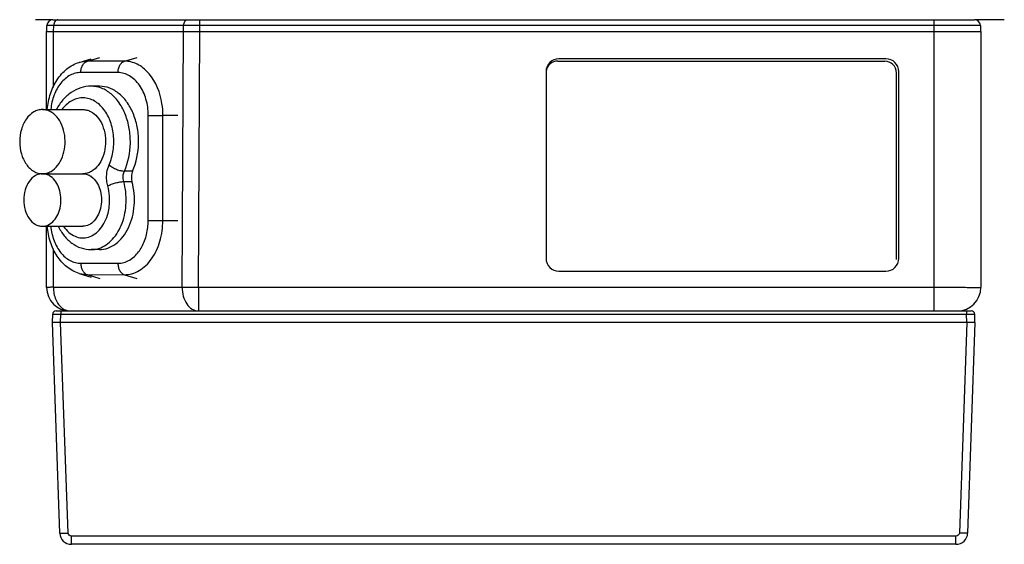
# Model space of a CAD drawing. Header units: millimetres. Extents: x 773 to 1664, y 340 to 970.
# Tile 10 of 60: x 1066 to 1150, y 433 to 478. Entities that reach past the tile are written whole.
import ezdxf

# ---------------------------------------------------------------- set-up
doc = ezdxf.new("R2010")
doc.units = ezdxf.units.MM
doc.header["$LTSCALE"] = 46.2
doc.layers.get('0').update_dxf_attribs({"linetype": 'CONTINUOUS'})

msp = doc.modelspace()

# ---------------------------------------------------------------- linework, layer by layer
at = {"linetype": 'Continuous'}
for p, q in [((1068.401, 477.873), (1066.926, 477.873)), ((1067.888, 476.873), (1067.901, 477.386)), ((1147.826, 477.386), (1067.901, 477.386)), ((1068.401, 477.873), (1147.327, 477.873)), ((1068.466, 476.873), (1068.476, 477.386)), ((1079.595, 476.873), (1079.604, 477.386)), ((1080.992, 476.873), (1080.992, 477.873)), ((1143.864, 452.923), (1143.864, 477.873)), ((1149.874, 477.873), (1147.327, 477.873)), ((1147.826, 477.386), (1147.84, 476.873)), ((1067.864, 470.173), (1067.864, 476.873)), ((1067.864, 476.873), (1147.864, 476.873)), ((1068.45, 472.098), (1068.45, 476.873)), ((1079.467, 454.947), (1079.578, 476.873)), ((1080.881, 454.947), (1080.992, 476.873)), ((1147.864, 476.873), (1147.864, 454.923)), ((1070.659, 474.216), (1071.677, 474.529)), ((1071.36, 474.322), (1070.659, 474.216)), ((1071.36, 474.322), (1072.427, 474.643)), ((1074.542, 474.319), (1071.36, 474.322)), ((1074.542, 474.319), (1075.609, 474.639)), ((1111.632, 474.323), (1139.632, 474.323)), ((1139.732, 474.523), (1111.732, 474.523)), ((1073.982, 473.341), (1070.8, 473.344)), ((1110.632, 473.423), (1110.632, 457.423)), ((1140.632, 457.323), (1140.632, 473.323)), ((1140.832, 457.423), (1140.832, 473.423)), ((1072.387, 472.173), (1071.68, 472.173)), ((1067.508, 470.173), (1070.973, 470.173)), ((1076.569, 460.668), (1076.574, 469.668)), ((1076.574, 469.668), (1077.826, 469.668)), ((1077.821, 460.668), (1077.826, 469.668)), ((1079.119, 469.667), (1077.826, 469.668)), ((1067.507, 464.673), (1070.972, 464.673)), ((1075.233, 464.9), (1074.526, 464.9)), ((1071.71, 464.441), (1071.674, 464.441)), ((1071.71, 464.441), (1071.71, 464.415)), ((1074.469, 463.998), (1075.176, 463.998)), ((1076.569, 460.668), (1077.821, 460.668)), ((1077.821, 460.668), (1079.114, 460.667)), ((1067.506, 460.173), (1070.97, 460.173)), ((1067.864, 454.923), (1067.864, 460.173)), ((1068.45, 454.947), (1068.45, 458.241)), ((1072.385, 458.173), (1071.677, 458.173)), ((1070.791, 457.005), (1073.973, 457.002)), ((1070.654, 456.133), (1071.35, 456.027)), ((1070.654, 456.133), (1071.672, 455.82)), ((1111.732, 456.323), (1139.732, 456.323)), ((1071.35, 456.027), (1074.532, 456.024)), ((1071.35, 456.027), (1072.416, 455.707)), ((1074.532, 456.024), (1075.598, 455.703)), ((1068.45, 454.947), (1079.467, 454.947)), ((1080.881, 454.947), (1080.881, 452.923)), ((1080.881, 454.947), (1143.864, 454.947)), ((1068.688, 452.923), (1147.039, 452.923)), ((1069.096, 452.923), (1069.096, 452.633)), ((1146.632, 452.923), (1146.632, 452.633)), ((1068.364, 451.923), (1068.389, 452.633)), ((1068.993, 433.888), (1068.364, 451.923)), ((1147.364, 451.923), (1068.364, 451.923)), ((1069.071, 451.923), (1069.096, 452.633)), ((1069.701, 433.888), (1069.071, 451.923)), ((1069.096, 452.633), (1146.632, 452.633)), ((1146.657, 451.923), (1146.027, 433.888)), ((1146.657, 451.923), (1146.632, 452.633)), ((1147.364, 451.923), (1146.734, 433.888)), ((1147.364, 451.923), (1147.339, 452.633)), ((1069.993, 432.923), (1069.993, 433.618)), ((1145.735, 433.618), (1069.993, 433.618)), ((1145.735, 432.923), (1145.735, 433.618)), ((1145.735, 432.923), (1069.993, 432.923))]:
    msp.add_line(p, q, dxfattribs=at)
for centre, radius, start, end in [((1068.401, 477.373), 0.5, 90, 178.5), ((1147.327, 477.373), 0.5, 1.5, 90), ((1111.732, 473.423), 1.1, 90, 180), ((1111.632, 473.323), 1, 90, 174.16014), ((1139.632, 473.323), 1, 0, 90), ((1139.732, 473.423), 1.1, 0, 90), ((1073.72, 470.761), 3.834, 40.33122, 41.51689), ((1111.732, 457.423), 1.1, 180, 270), ((1139.732, 457.423), 1.1, 270, 0), ((1069.864, 454.923), 2, 180, 270), ((1145.864, 454.923), 2, 270, 0), ((1068.688, 452.623), 0.3, 90, 178), ((1147.039, 452.623), 0.3, 2, 90), ((1069.993, 433.923), 1, 182, 270), ((1145.735, 433.923), 1, 270, 358)]:
    msp.add_arc(centre, radius, start, end, dxfattribs=at)
for points, knots in [([(1068.829, 477.873), (1068.783, 477.873), (1068.684, 477.844), (1068.57, 477.731), (1068.495, 477.571), (1068.477, 477.449), (1068.476, 477.386)], [0, 0, 0, 0, 0.209934, 0.444974, 0.711896, 1, 1, 1, 1]), ([(1079.604, 477.386), (1079.605, 477.449), (1079.624, 477.571), (1079.699, 477.731), (1079.813, 477.844), (1079.912, 477.873), (1079.958, 477.873)], [0, 0, 0, 0, 0.288104, 0.555026, 0.790066, 1, 1, 1, 1]), ([(1067.93, 470.176), (1067.968, 470.635), (1068.142, 471.528), (1068.704, 472.736), (1069.544, 473.695), (1070.278, 474.099), (1070.659, 474.216)], [0, 0, 0, 0, 0.268149, 0.524999, 0.767888, 1, 1, 1, 1]), ([(1070.8, 473.344), (1070.8, 473.456), (1070.826, 473.675), (1070.939, 473.971), (1071.118, 474.202), (1071.279, 474.298), (1071.36, 474.322)], [0, 0, 0, 0, 0.281058, 0.546696, 0.786483, 1, 1, 1, 1]), ([(1073.982, 473.341), (1073.982, 473.453), (1074.008, 473.672), (1074.121, 473.968), (1074.3, 474.199), (1074.461, 474.294), (1074.542, 474.319)], [0, 0, 0, 0, 0.281058, 0.546696, 0.786483, 1, 1, 1, 1]), ([(1076.591, 473.303), (1076.32, 473.608), (1075.842, 473.999), (1075.103, 474.273), (1074.727, 474.319), (1074.542, 474.319)], [0, 0, 0, 0, 0.521149, 0.763854, 1, 1, 1, 1]), ([(1070.8, 473.344), (1070.644, 473.344), (1070.327, 473.304), (1069.706, 473.059), (1069.012, 472.445), (1068.45, 471.408), (1068.269, 470.6), (1068.227, 470.176)], [0, 0, 0, 0, 0.105086, 0.213418, 0.447673, 0.712252, 1, 1, 1, 1]), ([(1076.574, 469.668), (1076.575, 470.141), (1076.452, 471.057), (1075.985, 472.091), (1075.447, 472.726), (1074.995, 473.074), (1074.501, 473.291), (1074.152, 473.34), (1073.982, 473.341)], [0, 0, 0, 0, 0.287027, 0.553552, 0.675499, 0.789334, 0.896565, 1, 1, 1, 1]), ([(1077.826, 469.668), (1077.826, 470.006), (1077.731, 471.268), (1077.245, 472.533), (1076.643, 473.243)], [0, 0, 0, 0, 0.26645, 1, 1, 1, 1]), ([(1071.68, 472.173), (1071.379, 472.173), (1070.769, 472.075), (1069.934, 471.657), (1069.223, 471.013), (1068.857, 470.476), (1068.7, 470.188)], [0, 0, 0, 0, 0.240684, 0.485146, 0.737236, 1, 1, 1, 1]), ([(1074.526, 464.9), (1074.857, 465.646), (1075.107, 466.899), (1074.985, 468.541), (1074.667, 469.714), (1074.143, 470.734), (1073.442, 471.533), (1072.604, 472.051), (1071.98, 472.173), (1071.68, 472.173)], [0, 0, 0, 0, 0.272753, 0.412932, 0.548772, 0.676246, 0.793078, 0.89973, 1, 1, 1, 1]), ([(1075.233, 464.9), (1075.564, 465.646), (1075.814, 466.899), (1075.692, 468.541), (1075.374, 469.714), (1074.85, 470.734), (1074.15, 471.533), (1073.311, 472.051), (1072.687, 472.173), (1072.387, 472.173)], [0, 0, 0, 0, 0.272753, 0.412932, 0.548772, 0.676245, 0.793079, 0.89973, 1, 1, 1, 1]), ([(1073.22, 465.431), (1073.395, 465.825), (1073.629, 466.685), (1073.648, 468.009), (1073.345, 469.267), (1072.752, 470.313), (1072.03, 470.918), (1071.39, 471.147), (1070.905, 471.192), (1070.422, 471.112), (1069.791, 470.837), (1069.396, 470.467), (1069.178, 470.182)], [0, 0, 0, 0, 0.140558, 0.286193, 0.427781, 0.557542, 0.672304, 0.725501, 0.777315, 0.829361, 0.883205, 1, 1, 1, 1]), ([(1067.509, 470.173), (1067.381, 470.173), (1067.12, 470.136), (1066.611, 469.914), (1066.062, 469.366), (1065.657, 468.465), (1065.516, 467.424), (1065.656, 466.384), (1066.005, 465.609), (1066.409, 465.133), (1066.747, 464.873), (1067.118, 464.711), (1067.379, 464.673), (1067.507, 464.673)], [0, 0, 0, 0, 0.05176, 0.105395, 0.222674, 0.356002, 0.499612, 0.643234, 0.776601, 0.837623, 0.894579, 0.948249, 1, 1, 1, 1]), ([(1068.245, 464.878), (1068.463, 465.004), (1068.865, 465.378), (1069.266, 466.128), (1069.469, 467.017), (1069.455, 467.949), (1069.225, 468.824), (1068.8, 469.551), (1068.295, 469.975), (1067.848, 470.145), (1067.621, 470.173), (1067.509, 470.173)], [0, 0, 0, 0, 0.113762, 0.241515, 0.379946, 0.521959, 0.659359, 0.785388, 0.897391, 0.949412, 1, 1, 1, 1]), ([(1070.974, 470.173), (1071.085, 470.173), (1071.313, 470.145), (1071.76, 469.975), (1072.265, 469.551), (1072.689, 468.824), (1072.92, 467.949), (1072.934, 467.017), (1072.731, 466.128), (1072.33, 465.378), (1071.928, 465.004), (1071.71, 464.878)], [0, 0, 0, 0, 0.050588, 0.102609, 0.214612, 0.340641, 0.478041, 0.620054, 0.758485, 0.886238, 1, 1, 1, 1]), ([(1073.105, 463.628), (1073.063, 463.776), (1072.95, 464.375), (1073.035, 465.015), (1073.22, 465.431)], [0, 0, 0, 0, 0.252271, 1, 1, 1, 1]), ([(1073.22, 465.431), (1073.307, 465.354), (1073.51, 465.213), (1073.844, 465.049), (1074.188, 464.936), (1074.42, 464.9), (1074.526, 464.9)], [0, 0, 0, 0, 0.243302, 0.514121, 0.777451, 1, 1, 1, 1]), ([(1067.507, 464.673), (1067.402, 464.673), (1067.189, 464.643), (1066.772, 464.462), (1066.323, 464.013), (1065.991, 463.276), (1065.875, 462.424), (1065.991, 461.572), (1066.321, 460.835), (1066.771, 460.385), (1067.187, 460.203), (1067.401, 460.173), (1067.505, 460.173)], [0, 0, 0, 0, 0.051778, 0.10547, 0.222813, 0.356231, 0.499941, 0.643668, 0.777125, 0.894515, 0.9482, 1, 1, 1, 1]), ([(1067.507, 464.673), (1067.633, 464.673), (1067.892, 464.709), (1068.132, 464.812), (1068.245, 464.878)], [0, 0, 0, 0, 0.491246, 1, 1, 1, 1]), ([(1068.209, 464.441), (1068.105, 464.514), (1067.88, 464.631), (1067.629, 464.673), (1067.507, 464.673)], [0, 0, 0, 0, 0.511814, 1, 1, 1, 1]), ([(1071.71, 464.878), (1071.597, 464.812), (1071.357, 464.709), (1071.098, 464.673), (1070.972, 464.673)], [0, 0, 0, 0, 0.508754, 1, 1, 1, 1]), ([(1070.972, 464.673), (1071.093, 464.673), (1071.344, 464.631), (1071.569, 464.514), (1071.674, 464.441)], [0, 0, 0, 0, 0.488186, 1, 1, 1, 1]), ([(1074.469, 463.998), (1074.448, 464.072), (1074.392, 464.372), (1074.434, 464.692), (1074.526, 464.9)], [0, 0, 0, 0, 0.252181, 1, 1, 1, 1]), ([(1075.233, 464.9), (1075.203, 464.832), (1075.107, 464.542), (1075.113, 464.22), (1075.176, 463.998)], [0, 0, 0, 0, 0.244439, 1, 1, 1, 1]), ([(1067.505, 460.173), (1067.685, 460.173), (1068.065, 460.269), (1068.538, 460.656), (1068.887, 461.225), (1069.086, 461.916), (1069.116, 462.661), (1068.944, 463.57), (1068.561, 464.196), (1068.209, 464.441)], [0, 0, 0, 0, 0.101856, 0.21339, 0.338593, 0.475265, 0.617221, 0.756685, 1, 1, 1, 1]), ([(1071.71, 464.415), (1072.054, 464.16), (1072.422, 463.532), (1072.583, 462.626), (1072.545, 461.889), (1072.343, 461.207), (1071.994, 460.647), (1071.524, 460.267), (1071.148, 460.173), (1070.97, 460.173)], [0, 0, 0, 0, 0.244844, 0.384447, 0.526153, 0.662357, 0.787085, 0.898298, 1, 1, 1, 1]), ([(1072.345, 458.279), (1072.561, 458.349), (1072.988, 458.561), (1073.543, 459.05), (1074.009, 459.69), (1074.494, 460.726), (1074.769, 462.206), (1074.632, 463.418), (1074.469, 463.998)], [0, 0, 0, 0, 0.102607, 0.212601, 0.331212, 0.458006, 0.727496, 1, 1, 1, 1]), ([(1072.385, 458.173), (1072.63, 458.173), (1073.138, 458.263), (1073.834, 458.651), (1074.435, 459.258), (1075.086, 460.335), (1075.487, 461.975), (1075.361, 463.343), (1075.176, 463.998)], [0, 0, 0, 0, 0.100825, 0.207122, 0.322451, 0.447773, 0.720303, 1, 1, 1, 1]), ([(1073.105, 463.628), (1073.202, 463.683), (1073.423, 463.782), (1073.773, 463.895), (1074.127, 463.973), (1074.361, 463.998), (1074.469, 463.998)], [0, 0, 0, 0, 0.236297, 0.506987, 0.774011, 1, 1, 1, 1]), ([(1073.129, 461.306), (1073.177, 461.494), (1073.32, 462.261), (1073.264, 463.065), (1073.105, 463.628)], [0, 0, 0, 0, 0.24949, 1, 1, 1, 1]), ([(1069.321, 460.16), (1069.45, 459.972), (1069.739, 459.638), (1070.276, 459.288), (1070.868, 459.14), (1071.469, 459.214), (1072.029, 459.499), (1072.512, 459.967), (1072.894, 460.583), (1073.064, 461.056), (1073.129, 461.306)], [0, 0, 0, 0, 0.130134, 0.249411, 0.361354, 0.472132, 0.588375, 0.714645, 0.852336, 1, 1, 1, 1]), ([(1074.532, 456.024), (1074.748, 456.023), (1075.19, 456.085), (1075.816, 456.359), (1076.389, 456.798), (1077.072, 457.6), (1077.664, 458.909), (1077.821, 460.069), (1077.821, 460.668)], [0, 0, 0, 0, 0.103457, 0.210681, 0.324494, 0.446415, 0.712916, 1, 1, 1, 1]), ([(1074.6, 457.11), (1074.89, 457.212), (1075.457, 457.576), (1076.081, 458.417), (1076.479, 459.483), (1076.569, 460.267), (1076.569, 460.668)], [0, 0, 0, 0, 0.214472, 0.454895, 0.720119, 1, 1, 1, 1]), ([(1070.654, 456.133), (1070.274, 456.25), (1069.54, 456.654), (1068.7, 457.612), (1068.138, 458.819), (1067.963, 459.712), (1067.926, 460.17)], [0, 0, 0, 0, 0.232121, 0.475019, 0.731862, 1, 1, 1, 1]), ([(1068.223, 460.17), (1068.264, 459.747), (1068.445, 458.94), (1069.007, 457.905), (1069.699, 457.292), (1070.319, 457.047), (1070.635, 457.005), (1070.791, 457.005)], [0, 0, 0, 0, 0.287701, 0.552264, 0.786556, 0.894909, 1, 1, 1, 1]), ([(1068.875, 460.164), (1069.012, 459.879), (1069.34, 459.345), (1070.002, 458.697), (1070.798, 458.273), (1071.387, 458.173), (1071.677, 458.173)], [0, 0, 0, 0, 0.26271, 0.514767, 0.759217, 1, 1, 1, 1]), ([(1071.677, 458.173), (1071.734, 458.173), (1071.959, 458.182), (1072.183, 458.227), (1072.345, 458.279)], [0, 0, 0, 0, 0.248466, 1, 1, 1, 1]), ([(1070.791, 457.005), (1070.791, 456.893), (1070.816, 456.674), (1070.93, 456.378), (1071.108, 456.147), (1071.269, 456.052), (1071.35, 456.027)], [0, 0, 0, 0, 0.281125, 0.546759, 0.786505, 1, 1, 1, 1]), ([(1073.973, 457.002), (1074.025, 457.002), (1074.238, 457.011), (1074.449, 457.057), (1074.6, 457.11)], [0, 0, 0, 0, 0.24789, 1, 1, 1, 1]), ([(1073.973, 457.002), (1073.973, 456.89), (1073.998, 456.671), (1074.112, 456.374), (1074.29, 456.143), (1074.451, 456.048), (1074.532, 456.024)], [0, 0, 0, 0, 0.281125, 0.546759, 0.786505, 1, 1, 1, 1]), ([(1068.45, 454.947), (1068.367, 454.946), (1068.25, 454.944), (1068.106, 454.939), (1068.021, 454.937), (1067.957, 454.933), (1067.906, 454.931), (1067.883, 454.926), (1067.864, 454.926), (1067.864, 454.923)], [0, 0, 0, 0, 0.423719, 0.595923, 0.738998, 0.851768, 0.933168, 0.982564, 1, 1, 1, 1]), ([(1068.45, 454.947), (1068.446, 454.587), (1068.563, 453.906), (1068.97, 453.321), (1069.225, 453.138)], [0, 0, 0, 0, 0.534735, 1, 1, 1, 1]), ([(1079.467, 454.947), (1079.465, 454.688), (1079.529, 454.182), (1079.823, 453.52), (1080.286, 453.047), (1080.692, 452.923), (1080.881, 452.923)], [0, 0, 0, 0, 0.287911, 0.555476, 0.790727, 1, 1, 1, 1]), ([(1079.467, 454.947), (1079.568, 454.948), (1080.039, 454.95), (1080.511, 454.949), (1080.881, 454.947)], [0, 0, 0, 0, 0.214267, 1, 1, 1, 1]), ([(1143.864, 454.947), (1144.124, 454.947), (1144.634, 454.947), (1145.375, 454.946), (1146.058, 454.944), (1146.578, 454.941), (1146.946, 454.939), (1147.179, 454.937), (1147.38, 454.935), (1147.547, 454.933), (1147.665, 454.931), (1147.741, 454.929), (1147.784, 454.928), (1147.817, 454.926), (1147.843, 454.926), (1147.854, 454.923), (1147.864, 454.925), (1147.864, 454.923)], [0, 0, 0, 0, 0.19507, 0.382689, 0.555545, 0.707078, 0.772979, 0.831422, 0.881861, 0.923808, 0.956866, 0.969962, 0.980717, 0.98911, 0.995126, 0.998754, 1, 1, 1, 1]), ([(1069.225, 453.138), (1069.32, 453.071), (1069.524, 452.962), (1069.753, 452.923), (1069.864, 452.923)], [0, 0, 0, 0, 0.512352, 1, 1, 1, 1]), ([(1068.389, 452.633), (1068.389, 452.635), (1068.396, 452.634), (1068.403, 452.636), (1068.422, 452.636), (1068.444, 452.637), (1068.474, 452.637), (1068.525, 452.638), (1068.602, 452.638), (1068.708, 452.638), (1068.829, 452.637), (1068.959, 452.635), (1069.05, 452.634), (1069.096, 452.633)], [0, 0, 0, 0, 0.005071, 0.019555, 0.043416, 0.076495, 0.118451, 0.168865, 0.293186, 0.444584, 0.617363, 0.805133, 1, 1, 1, 1]), ([(1146.632, 452.633), (1146.678, 452.634), (1146.768, 452.635), (1146.899, 452.637), (1147.019, 452.638), (1147.125, 452.638), (1147.202, 452.638), (1147.253, 452.637), (1147.283, 452.637), (1147.306, 452.636), (1147.324, 452.636), (1147.332, 452.634), (1147.339, 452.635), (1147.339, 452.633)], [0, 0, 0, 0, 0.194833, 0.382516, 0.555253, 0.706671, 0.831027, 0.881469, 0.923456, 0.956554, 0.980427, 0.994924, 1, 1, 1, 1]), ([(1068.993, 433.888), (1068.994, 433.887), (1069, 433.885), (1069.009, 433.883), (1069.027, 433.882), (1069.061, 433.88), (1069.121, 433.878), (1069.207, 433.878), (1069.313, 433.878), (1069.48, 433.881), (1069.61, 433.885), (1069.701, 433.888)], [0, 0, 0, 0, 0.005903, 0.020662, 0.044655, 0.077796, 0.170161, 0.29436, 0.445553, 0.618045, 1, 1, 1, 1]), ([(1069.993, 433.618), (1069.922, 433.618), (1069.773, 433.673), (1069.707, 433.817), (1069.701, 433.888)], [0, 0, 0, 0, 0.500104, 1, 1, 1, 1]), ([(1146.027, 433.888), (1146.02, 433.817), (1145.954, 433.673), (1145.806, 433.618), (1145.735, 433.618)], [0, 0, 0, 0, 0.499896, 1, 1, 1, 1]), ([(1146.734, 433.888), (1146.734, 433.887), (1146.728, 433.885), (1146.719, 433.883), (1146.701, 433.882), (1146.666, 433.88), (1146.607, 433.878), (1146.52, 433.878), (1146.414, 433.878), (1146.248, 433.881), (1146.117, 433.885), (1146.027, 433.888)], [0, 0, 0, 0, 0.005903, 0.020662, 0.044654, 0.077796, 0.17016, 0.294358, 0.445552, 0.618044, 1, 1, 1, 1])]:
    msp.add_open_spline(points, degree=3, knots=knots, dxfattribs=at)

doc.saveas('drawing.dxf')
